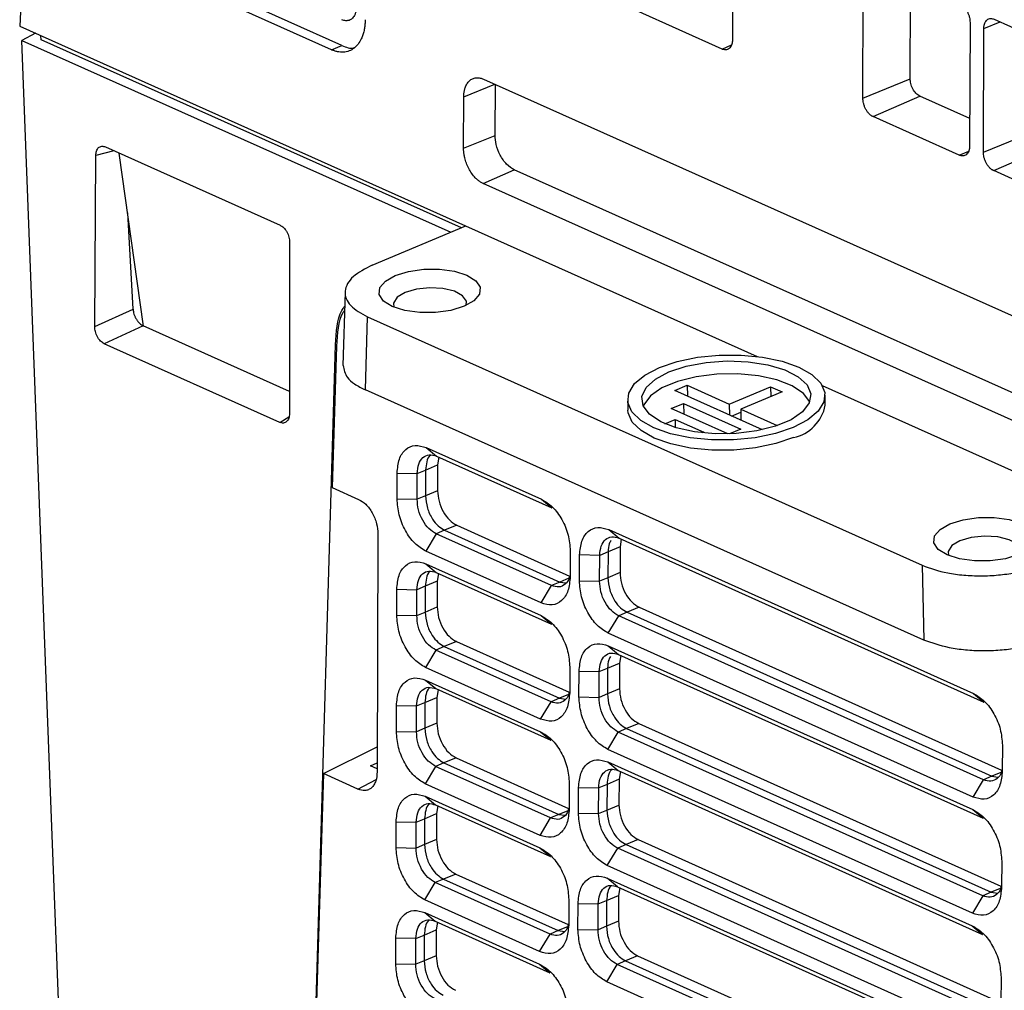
# Model space of a CAD drawing. Extents: x 51 to 741, y 25 to 594.
# Tile 45 of 77: x 540 to 575, y 69 to 103. Entities that reach past the tile are written whole.
import ezdxf

# ---------------------------------------------------------------- set-up
doc = ezdxf.new("R2010")
doc.units = 0
doc.layers.get('0').update_dxf_attribs({"linetype": 'CONTINUOUS'})

msp = doc.modelspace()

# ---------------------------------------------------------------- linework, layer by layer
at = {"color": 7, "linetype": 'Continuous'}
for p, q in [((540.908, 124.993), (539.646, 102.713)), ((564.934, 106.61), (564.919, 102.231)), ((550.702, 101.877), (541.826, 105.849)), ((551.07, 102.031), (542.193, 106.003)), ((569.545, 100.16), (569.56, 104.54)), ((571.225, 100.842), (571.237, 104.282)), ((564.552, 101.902), (561.5, 103.268)), ((539.646, 102.713), (565.796, 91.009)), ((573.343, 102.847), (573.329, 98.467)), ((574.2, 102.956), (577.252, 101.59)), ((540.203, 102.463), (539.723, 102.209)), ((540.403, 102.234), (540.4, 102.375)), ((573.818, 98.248), (573.833, 102.628)), ((539.723, 102.209), (554.928, 95.405)), ((555.308, 95.564), (540.403, 102.234)), ((550.702, 101.877), (551.07, 102.031)), ((556.092, 100.835), (578.472, 90.819)), ((556.507, 98.839), (556.513, 100.647)), ((569.545, 100.16), (571.225, 100.842)), ((555.387, 98.385), (555.393, 100.21)), ((569.909, 99.505), (571.563, 100.234)), ((573.332, 99.442), (571.563, 100.234)), ((572.961, 98.139), (569.909, 99.505)), ((555.387, 98.385), (556.507, 98.839)), ((573.818, 98.248), (575.498, 98.929)), ((542.306, 92.065), (542.343, 98.131)), ((542.684, 98.432), (548.878, 95.66)), ((544.041, 92.083), (543.176, 98.212)), ((574.182, 97.592), (575.835, 98.321)), ((556.079, 97.137), (557.182, 97.624)), ((579.159, 87.788), (557.182, 97.624)), ((577.234, 96.227), (574.182, 97.592)), ((578.46, 87.121), (556.079, 97.137)), ((543.666, 92.683), (543.475, 96.096)), ((552.148, 94.239), (555.468, 95.631)), ((549.215, 95.055), (549.211, 88.974)), ((551.184, 93.286), (551.107, 90.685)), ((542.306, 92.065), (543.666, 92.683)), ((551.902, 89.819), (551.979, 92.406)), ((551.979, 92.406), (571.649, 83.603)), ((544.029, 92.089), (542.642, 91.458)), ((549.212, 89.769), (544.029, 92.089)), ((548.873, 88.669), (542.642, 91.458)), ((549.837, 57.469), (550.845, 91.42)), ((550.878, 91.373), (550.724, 86.355)), ((571.708, 80.955), (551.902, 89.819)), ((562.873, 89.797), (563.313, 89.982)), ((565.983, 88.405), (562.873, 89.797)), ((563.313, 89.982), (564.805, 89.314)), ((563.313, 89.982), (563.323, 89.596)), ((564.805, 89.314), (566.274, 89.93)), ((566.681, 89.748), (565.212, 89.132)), ((566.274, 89.93), (566.681, 89.748)), ((566.274, 89.93), (566.283, 89.581)), ((568.104, 89.976), (594.881, 77.993)), ((561.205, 89.464), (561.214, 89.103)), ((568.212, 89.278), (568.203, 89.639)), ((562.743, 89.155), (563.183, 89.34)), ((564.751, 88.257), (562.743, 89.155)), ((563.183, 89.34), (565.218, 88.429)), ((563.183, 89.34), (563.193, 88.954)), ((564.805, 89.314), (564.815, 88.928)), ((564.89, 88.894), (565.215, 89.031)), ((565.212, 89.132), (566.507, 88.553)), ((565.212, 89.132), (565.222, 88.746)), ((562.517, 88.62), (562.884, 88.774)), ((562.884, 88.774), (563.901, 88.318)), ((562.884, 88.774), (562.891, 88.482)), ((565.218, 88.429), (564.81, 88.258)), ((563.901, 88.318), (563.84, 88.293)), ((554.062, 87.778), (558.149, 85.942)), ((554.062, 87.778), (554.429, 87.471)), ((554.429, 87.471), (558.516, 85.635)), ((554.51, 87.435), (554.466, 87.162)), ((553.742, 86.858), (554.04, 86.98)), ((554.04, 86.98), (554.037, 86.065)), ((554.04, 86.98), (554.466, 87.162)), ((554.466, 87.162), (554.463, 86.247)), ((553.027, 85.957), (553.03, 86.873)), ((553.03, 86.873), (553.742, 86.858)), ((553.739, 85.942), (553.742, 86.858)), ((550.724, 86.355), (551.665, 85.94)), ((554.463, 86.247), (554.037, 86.065)), ((553.027, 85.957), (553.739, 85.942)), ((554.037, 86.065), (553.739, 85.942)), ((558.149, 85.942), (558.516, 85.635)), ((554.714, 84.845), (554.418, 84.718)), ((555.144, 85.021), (554.714, 84.845)), ((554.714, 84.845), (558.799, 83.01)), ((555.144, 85.021), (559.145, 83.223)), ((560.532, 84.871), (573.47, 79.058)), ((560.532, 84.871), (560.899, 84.564)), ((552.347, 84.719), (552.322, 76.277)), ((554.418, 84.718), (554.048, 84.102)), ((558.503, 82.883), (554.418, 84.718)), ((560.899, 84.564), (573.837, 78.751)), ((560.979, 84.528), (560.936, 84.257)), ((560.936, 84.257), (560.509, 84.075)), ((560.936, 84.257), (560.932, 83.342)), ((558.133, 82.267), (554.048, 84.102)), ((559.17, 84.116), (559.166, 83.201)), ((559.495, 83.053), (559.499, 83.968)), ((560.212, 83.953), (559.499, 83.968)), ((560.208, 83.038), (560.212, 83.953)), ((560.509, 84.075), (560.212, 83.953)), ((560.509, 84.075), (560.505, 83.16)), ((554.05, 83.657), (558.131, 81.824)), ((554.05, 83.657), (554.417, 83.35)), ((571.649, 83.603), (571.708, 80.955)), ((554.417, 83.35), (558.498, 81.517)), ((554.497, 83.314), (554.454, 83.042)), ((560.505, 83.16), (560.208, 83.038)), ((560.932, 83.342), (560.505, 83.16)), ((553.015, 81.836), (553.017, 82.752)), ((553.017, 82.752), (553.73, 82.737)), ((554.027, 82.86), (553.73, 82.737)), ((554.027, 82.86), (554.025, 81.944)), ((554.454, 83.042), (554.027, 82.86)), ((554.454, 83.042), (554.451, 82.126)), ((558.133, 82.267), (558.503, 82.883)), ((558.799, 83.01), (558.503, 82.883)), ((558.799, 83.01), (559.016, 82.98)), ((559.495, 83.053), (560.208, 83.038)), ((553.727, 81.821), (553.73, 82.737)), ((554.025, 81.944), (554.451, 82.126)), ((561.612, 82.115), (561.182, 81.939)), ((561.612, 82.115), (574.465, 76.34)), ((553.015, 81.836), (553.727, 81.821)), ((553.727, 81.821), (554.025, 81.944)), ((558.131, 81.824), (558.498, 81.517)), ((560.516, 81.196), (560.887, 81.812)), ((561.182, 81.939), (560.887, 81.812)), ((573.823, 76), (560.887, 81.812)), ((561.182, 81.939), (574.119, 76.127)), ((573.453, 75.384), (560.516, 81.196)), ((554.702, 80.725), (554.406, 80.598)), ((555.131, 80.9), (554.702, 80.725)), ((554.702, 80.725), (558.781, 78.892)), ((555.131, 80.9), (559.127, 79.105)), ((560.514, 80.753), (573.446, 74.942)), ((560.514, 80.753), (560.881, 80.446)), ((554.406, 80.598), (554.035, 79.982)), ((558.486, 78.765), (554.406, 80.598)), ((560.881, 80.446), (573.813, 74.635)), ((560.962, 80.41), (560.918, 80.139)), ((558.115, 78.149), (554.035, 79.982)), ((559.152, 79.998), (559.148, 79.083)), ((560.194, 79.835), (560.491, 79.957)), ((560.491, 79.957), (560.487, 79.042)), ((560.491, 79.957), (560.918, 80.139)), ((560.918, 80.139), (560.914, 79.224)), ((559.477, 78.935), (559.481, 79.85)), ((559.481, 79.85), (560.194, 79.835)), ((560.19, 78.919), (560.194, 79.835)), ((554.038, 79.536), (558.113, 77.705)), ((554.038, 79.536), (554.405, 79.23)), ((554.015, 78.739), (554.441, 78.921)), ((554.405, 79.23), (558.48, 77.399)), ((554.441, 78.921), (554.439, 78.005)), ((554.485, 79.193), (554.441, 78.921)), ((559.477, 78.935), (560.19, 78.919)), ((560.487, 79.042), (560.19, 78.919)), ((560.914, 79.224), (560.487, 79.042)), ((573.47, 79.058), (573.837, 78.751)), ((553.002, 77.716), (553.005, 78.631)), ((553.005, 78.631), (553.717, 78.617)), ((553.715, 77.701), (553.717, 78.617)), ((553.717, 78.617), (554.015, 78.739)), ((554.015, 78.739), (554.012, 77.824)), ((558.115, 78.149), (558.486, 78.765)), ((558.781, 78.892), (558.486, 78.765)), ((558.781, 78.892), (558.998, 78.862)), ((554.439, 78.005), (554.012, 77.824)), ((561.594, 77.997), (561.164, 77.821)), ((561.594, 77.997), (574.441, 72.225)), ((553.002, 77.716), (553.715, 77.701)), ((554.012, 77.824), (553.715, 77.701)), ((558.113, 77.705), (558.48, 77.399)), ((560.498, 77.078), (560.869, 77.694)), ((561.164, 77.821), (560.869, 77.694)), ((573.8, 71.884), (560.869, 77.694)), ((561.164, 77.821), (574.095, 72.011)), ((550.413, 76.227), (552.324, 77.164)), ((574.491, 77.23), (574.486, 76.316)), ((573.429, 71.268), (560.498, 77.078)), ((552.09, 76.49), (552.323, 76.606)), ((552.322, 76.384), (552.09, 76.49)), ((554.394, 76.477), (554.023, 75.861)), ((554.689, 76.604), (554.394, 76.477)), ((558.468, 74.647), (554.394, 76.477)), ((555.119, 76.78), (554.689, 76.604)), ((554.689, 76.604), (558.763, 74.774)), ((555.119, 76.78), (559.109, 74.987)), ((560.496, 76.635), (573.423, 70.827)), ((560.496, 76.635), (560.863, 76.328)), ((550.413, 76.227), (550.003, 62.862)), ((551.635, 75.668), (550.413, 76.227)), ((560.863, 76.328), (573.79, 70.52)), ((560.944, 76.292), (560.9, 76.021)), ((574.119, 76.127), (573.823, 76)), ((574.119, 76.127), (574.335, 76.096)), ((558.097, 74.031), (554.023, 75.861)), ((559.134, 75.88), (559.13, 74.965)), ((560.473, 75.839), (560.176, 75.716)), ((560.473, 75.839), (560.469, 74.924)), ((560.9, 76.021), (560.473, 75.839)), ((560.9, 76.021), (560.896, 75.106)), ((573.453, 75.384), (573.823, 76)), ((551.639, 75.666), (551.635, 75.668)), ((554.025, 75.416), (558.095, 73.587)), ((554.025, 75.416), (554.392, 75.109)), ((559.46, 74.817), (559.464, 75.732)), ((559.464, 75.732), (560.176, 75.716)), ((560.172, 74.801), (560.176, 75.716)), ((554.392, 75.109), (558.462, 73.28)), ((554.473, 75.073), (554.429, 74.8)), ((560.469, 74.924), (560.896, 75.106)), ((554.003, 74.619), (554.429, 74.8)), ((554.429, 74.8), (554.426, 73.885)), ((558.763, 74.774), (558.468, 74.647)), ((558.763, 74.774), (558.98, 74.743)), ((559.46, 74.817), (560.172, 74.801)), ((560.172, 74.801), (560.469, 74.924)), ((573.446, 74.942), (573.813, 74.635)), ((552.99, 73.595), (552.993, 74.511)), ((552.993, 74.511), (553.705, 74.496)), ((553.702, 73.58), (553.705, 74.496)), ((553.705, 74.496), (554.003, 74.619)), ((554.003, 74.619), (554, 73.703)), ((558.097, 74.031), (558.468, 74.647)), ((554, 73.703), (553.702, 73.58)), ((554.426, 73.885), (554, 73.703)), ((561.146, 73.703), (560.851, 73.576)), ((561.576, 73.879), (561.146, 73.703)), ((561.146, 73.703), (574.072, 67.896)), ((561.576, 73.879), (574.418, 68.109)), ((552.99, 73.595), (553.702, 73.58)), ((558.095, 73.587), (558.462, 73.28)), ((560.48, 72.96), (560.851, 73.576)), ((573.776, 67.768), (560.851, 73.576)), ((574.467, 73.115), (574.462, 72.2)), ((555.107, 72.659), (554.677, 72.483)), ((555.107, 72.659), (559.091, 70.869)), ((573.406, 67.152), (560.48, 72.96)), ((554.011, 71.74), (554.381, 72.356)), ((554.677, 72.483), (554.381, 72.356)), ((558.45, 70.529), (554.381, 72.356)), ((554.677, 72.483), (558.745, 70.656)), ((560.478, 72.517), (573.399, 66.711)), ((560.845, 72.21), (560.478, 72.517)), ((560.845, 72.21), (573.766, 66.404)), ((560.926, 72.173), (560.882, 71.903)), ((574.095, 72.011), (573.8, 71.884)), ((574.095, 72.011), (574.312, 71.981)), ((558.079, 69.912), (554.011, 71.74)), ((559.116, 71.762), (559.112, 70.847)), ((559.442, 70.699), (559.446, 71.614)), ((559.446, 71.614), (560.158, 71.598)), ((560.154, 70.683), (560.158, 71.598)), ((560.158, 71.598), (560.455, 71.721)), ((560.455, 71.721), (560.452, 70.806)), ((560.455, 71.721), (560.882, 71.903)), ((560.882, 71.903), (560.878, 70.988)), ((573.8, 71.884), (573.429, 71.268)), ((554.013, 71.295), (558.077, 69.469)), ((554.013, 71.295), (554.38, 70.988)), ((554.38, 70.988), (558.444, 69.162)), ((554.461, 70.952), (554.417, 70.68)), ((560.878, 70.988), (560.452, 70.806)), ((553.99, 70.498), (554.417, 70.68)), ((554.417, 70.68), (554.414, 69.764)), ((558.079, 69.912), (558.45, 70.529)), ((558.745, 70.656), (558.45, 70.529)), ((558.745, 70.656), (558.962, 70.625)), ((559.442, 70.699), (560.154, 70.683)), ((560.452, 70.806), (560.154, 70.683)), ((573.423, 70.827), (573.79, 70.52)), ((552.978, 69.474), (552.981, 70.39)), ((553.693, 70.375), (552.981, 70.39)), ((553.69, 69.46), (553.693, 70.375)), ((553.693, 70.375), (553.99, 70.498)), ((553.99, 70.498), (553.988, 69.582)), ((553.988, 69.582), (553.69, 69.46)), ((554.414, 69.764), (553.988, 69.582)), ((561.128, 69.585), (560.833, 69.458)), ((561.558, 69.76), (561.128, 69.585)), ((561.128, 69.585), (574.048, 63.78)), ((561.558, 69.76), (574.394, 63.993)), ((552.978, 69.474), (553.69, 69.46)), ((558.077, 69.469), (558.444, 69.162)), ((560.462, 68.842), (560.833, 69.458)), ((573.753, 63.653), (560.833, 69.458)), ((573.382, 63.037), (560.462, 68.842)), ((574.444, 68.999), (574.439, 68.084))]:
    msp.add_line(p, q, dxfattribs=at)
at = {"color": 8, "linetype": 'Continuous'}
for p, q in [((573.833, 102.628), (574.41, 102.862)), ((564.552, 101.902), (564.889, 102.051)), ((555.393, 100.21), (556.492, 100.656)), ((542.989, 98.295), (542.343, 98.131)), ((572.961, 98.139), (573.298, 98.287)), ((548.873, 88.669), (549.195, 88.867)), ((559.121, 83.141), (558.799, 83.01)), ((559.103, 79.023), (558.781, 78.892)), ((574.441, 76.258), (574.119, 76.127)), ((551.635, 75.668), (552.281, 76.012)), ((559.085, 74.905), (558.763, 74.774)), ((574.417, 72.143), (574.095, 72.011)), ((559.067, 70.787), (558.745, 70.656))]:
    msp.add_line(p, q, dxfattribs=at)
at = {"color": 7, "linetype": 'Continuous', "flags": 128}
for points in [[(541.296, 61.139), (540.719, 76.176), (539.723, 102.209)], [(555.402, 92.783), (554.934, 92.639), (554.392, 92.562), (553.829, 92.56), (553.301, 92.633), (552.859, 92.775), (552.547, 92.971), (552.394, 93.202), (552.417, 93.446), (552.612, 93.678), (552.961, 93.876), (553.429, 94.02), (553.971, 94.097), (554.533, 94.099), (555.062, 94.025), (555.504, 93.884), (555.816, 93.688), (555.969, 93.457), (555.946, 93.213), (555.751, 92.981), (555.402, 92.783)], [(553.311, 93.273), (553.026, 93.102), (552.898, 92.9), (552.914, 92.752)], [(555.476, 92.816), (555.486, 92.96), (555.352, 93.156), (555.062, 93.314), (554.654, 93.413), (554.184, 93.44), (553.715, 93.391), (553.311, 93.273)], [(562.33, 90.613), (562.962, 90.827), (563.681, 90.976), (564.451, 91.054), (565.234, 91.056), (565.99, 90.983), (566.682, 90.838), (567.275, 90.629), (567.738, 90.365), (568.05, 90.061), (568.194, 89.731), (568.162, 89.393), (567.958, 89.062), (567.59, 88.755), (567.077, 88.489), (566.446, 88.276), (565.727, 88.126), (564.957, 88.049), (564.174, 88.046), (563.417, 88.119), (562.725, 88.264), (562.133, 88.473), (561.669, 88.737), (561.357, 89.041), (561.214, 89.371), (561.245, 89.71), (561.45, 90.041), (561.817, 90.347), (562.33, 90.613)], [(562.669, 90.462), (563.281, 90.663), (563.982, 90.794), (564.729, 90.847), (565.474, 90.819), (566.171, 90.711), (566.775, 90.53), (567.249, 90.288), (567.564, 89.999), (567.698, 89.683), (567.645, 89.357), (567.407, 89.045), (566.998, 88.764), (566.446, 88.532), (565.784, 88.364), (565.054, 88.271), (564.303, 88.259), (563.576, 88.328), (562.92, 88.473), (562.377, 88.686), (561.979, 88.954), (561.753, 89.259), (561.712, 89.582), (561.859, 89.904), (562.185, 90.203), (562.669, 90.462)], [(567.663, 89.4), (567.439, 89.697), (567.042, 89.965), (566.498, 90.178), (565.843, 90.324), (565.116, 90.392), (564.364, 90.38), (563.634, 90.287), (562.973, 90.119), (562.42, 89.888), (562.012, 89.607), (561.774, 89.294), (561.756, 89.252)], [(567.086, 88.128), (566.455, 87.915), (565.736, 87.766), (564.966, 87.688), (564.183, 87.685), (563.426, 87.758), (562.734, 87.903), (562.142, 88.113), (561.678, 88.376), (561.366, 88.68), (561.223, 89.01), (561.214, 89.103)], [(575.072, 83.98), (574.604, 83.836), (574.062, 83.759), (573.499, 83.757), (572.971, 83.83), (572.529, 83.972), (572.217, 84.168), (572.064, 84.399), (572.087, 84.643), (572.282, 84.875), (572.631, 85.073), (573.099, 85.217), (573.641, 85.294), (574.203, 85.296), (574.732, 85.222), (575.173, 85.081), (575.486, 84.885), (575.638, 84.654), (575.616, 84.41), (575.421, 84.178), (575.072, 83.98)], [(575.146, 84.013), (575.156, 84.157), (575.022, 84.353), (574.732, 84.511), (574.324, 84.61), (573.854, 84.637), (573.385, 84.588), (572.981, 84.47)], [(572.981, 84.47), (572.696, 84.299), (572.568, 84.097), (572.584, 83.949)]]:
    msp.add_lwpolyline(points, dxfattribs=at)
at = {"color": 7, "linetype": 'Continuous'}
msp.add_arc((566.78, 89.554), 1.458, 282.1366, 349.105, dxfattribs=at)
for points, knots in [([(551.585, 103.4), (551.584, 103.38), (551.583, 103.341), (551.578, 103.285), (551.568, 103.232), (551.555, 103.182), (551.534, 103.122), (551.501, 103.057), (551.445, 102.987), (551.371, 102.932), (551.287, 102.907), (551.209, 102.905), (551.142, 102.916), (551.097, 102.934), (551.074, 102.943)], [0, 0, 0, 0, 0.05505, 0.109537, 0.163867, 0.21845, 0.273691, 0.372373, 0.471516, 0.607458, 0.743786, 0.829355, 0.914237, 1, 1, 1, 1]), ([(572.979, 103.503), (572.989, 103.498), (573.009, 103.488), (573.039, 103.47), (573.068, 103.449), (573.097, 103.424), (573.14, 103.383), (573.193, 103.318), (573.249, 103.225), (573.294, 103.125), (573.323, 103.028), (573.341, 102.933), (573.342, 102.876), (573.343, 102.847)], [0, 0, 0, 0, 0.052556, 0.104628, 0.15657, 0.208742, 0.261497, 0.394803, 0.528764, 0.654052, 0.780032, 0.889842, 1, 1, 1, 1]), ([(551.895, 102.942), (551.895, 102.915), (551.894, 102.86), (551.889, 102.78), (551.881, 102.703), (551.87, 102.627), (551.85, 102.524), (551.816, 102.399), (551.75, 102.235), (551.65, 102.071), (551.505, 101.924), (551.328, 101.824), (551.16, 101.789), (551.02, 101.79), (550.916, 101.805), (550.81, 101.832), (550.738, 101.862), (550.702, 101.877)], [0, 0, 0, 0, 0.032826, 0.065539, 0.098225, 0.130972, 0.163865, 0.235143, 0.306647, 0.417732, 0.52901, 0.64952, 0.770205, 0.827909, 0.885126, 0.942331, 1, 1, 1, 1]), ([(573.833, 102.628), (573.833, 102.641), (573.833, 102.668), (573.837, 102.706), (573.844, 102.743), (573.852, 102.778), (573.869, 102.828), (573.899, 102.887), (573.95, 102.94), (574.009, 102.974), (574.072, 102.985), (574.137, 102.98), (574.179, 102.964), (574.2, 102.956)], [0, 0, 0, 0, 0.052587, 0.104689, 0.15666, 0.208857, 0.261635, 0.394978, 0.528948, 0.654216, 0.78015, 0.889905, 1, 1, 1, 1]), ([(551.07, 102.031), (551.218, 101.968), (551.38, 101.901), (551.511, 101.953), (551.522, 101.958)], [0, 0, 0, 0, 0.919442, 1, 1, 1, 1]), ([(564.919, 102.231), (564.919, 102.217), (564.918, 102.19), (564.914, 102.152), (564.908, 102.115), (564.899, 102.081), (564.883, 102.031), (564.852, 101.972), (564.802, 101.918), (564.742, 101.885), (564.679, 101.873), (564.615, 101.878), (564.573, 101.894), (564.552, 101.902)], [0, 0, 0, 0, 0.052584, 0.104683, 0.156651, 0.208847, 0.261624, 0.394967, 0.528938, 0.654208, 0.780146, 0.889903, 1, 1, 1, 1]), ([(555.393, 100.21), (555.393, 100.231), (555.394, 100.274), (555.399, 100.336), (555.407, 100.395), (555.419, 100.452), (555.434, 100.506), (555.464, 100.594), (555.52, 100.703), (555.616, 100.804), (555.729, 100.868), (555.837, 100.888), (555.933, 100.884), (556.012, 100.867), (556.065, 100.846), (556.092, 100.835)], [0, 0, 0, 0, 0.0439046, 0.0874141, 0.130733, 0.1740687, 0.2176281, 0.2616151, 0.395093, 0.5288824, 0.6542844, 0.7800395, 0.85344, 0.9264306, 1, 1, 1, 1]), ([(571.563, 100.234), (571.518, 100.253), (571.471, 100.287), (571.384, 100.377), (571.344, 100.434), (571.282, 100.555), (571.259, 100.618), (571.231, 100.738), (571.225, 100.793), (571.225, 100.842)], [0, 0, 0, 0, 0.25, 0.25, 0.5, 0.5, 0.75, 0.75, 1, 1, 1, 1]), ([(569.909, 99.505), (569.899, 99.509), (569.879, 99.519), (569.85, 99.537), (569.82, 99.559), (569.791, 99.583), (569.749, 99.624), (569.695, 99.689), (569.639, 99.782), (569.595, 99.882), (569.566, 99.979), (569.548, 100.074), (569.546, 100.131), (569.545, 100.16)], [0, 0, 0, 0, 0.0525555, 0.1046266, 0.156569, 0.2087407, 0.2614953, 0.3947995, 0.5287602, 0.6540492, 0.7800304, 0.8898413, 1, 1, 1, 1]), ([(557.182, 97.624), (557.093, 97.663), (556.999, 97.73), (556.825, 97.911), (556.745, 98.024), (556.62, 98.265), (556.574, 98.393), (556.518, 98.632), (556.507, 98.743), (556.507, 98.839)], [0, 0, 0, 0, 0.25, 0.25, 0.5, 0.5, 0.75, 0.75, 1, 1, 1, 1]), ([(542.343, 98.131), (542.348, 98.186), (542.356, 98.271), (542.398, 98.357), (542.442, 98.41), (542.496, 98.444), (542.575, 98.465), (542.641, 98.445), (542.684, 98.432)], [0, 0, 0, 0, 0.239434, 0.369343, 0.499606, 0.629589, 0.760023, 1, 1, 1, 1]), ([(573.329, 98.467), (573.328, 98.454), (573.328, 98.427), (573.324, 98.389), (573.318, 98.352), (573.309, 98.317), (573.292, 98.267), (573.262, 98.208), (573.211, 98.155), (573.152, 98.121), (573.089, 98.11), (573.024, 98.115), (572.982, 98.131), (572.961, 98.139)], [0, 0, 0, 0, 0.052584, 0.104683, 0.156651, 0.208847, 0.261624, 0.394967, 0.528938, 0.654208, 0.780146, 0.889903, 1, 1, 1, 1]), ([(556.079, 97.137), (556.063, 97.145), (556.032, 97.16), (555.984, 97.188), (555.938, 97.22), (555.892, 97.255), (555.846, 97.295), (555.772, 97.369), (555.672, 97.488), (555.565, 97.666), (555.481, 97.855), (555.431, 98.023), (555.403, 98.163), (555.389, 98.276), (555.387, 98.349), (555.387, 98.385)], [0, 0, 0, 0, 0.043878, 0.087362, 0.130656, 0.173968, 0.217506, 0.261474, 0.394911, 0.528691, 0.654114, 0.779917, 0.853355, 0.926387, 1, 1, 1, 1]), ([(574.182, 97.592), (574.172, 97.597), (574.152, 97.607), (574.122, 97.625), (574.093, 97.646), (574.064, 97.671), (574.022, 97.712), (573.968, 97.777), (573.912, 97.87), (573.867, 97.97), (573.838, 98.067), (573.821, 98.162), (573.819, 98.219), (573.818, 98.248)], [0, 0, 0, 0, 0.052555, 0.104627, 0.156569, 0.208741, 0.261495, 0.3948, 0.52876, 0.654049, 0.78003, 0.889841, 1, 1, 1, 1]), ([(548.878, 95.66), (548.92, 95.635), (548.986, 95.596), (549.065, 95.504), (549.118, 95.422), (549.162, 95.33), (549.204, 95.206), (549.211, 95.115), (549.215, 95.055)], [0, 0, 0, 0, 0.239977, 0.370067, 0.500394, 0.630314, 0.760566, 1, 1, 1, 1]), ([(552.148, 94.239), (551.898, 94.111), (551.514, 93.914), (551.254, 93.585), (551.164, 93.32), (551.205, 93.055), (551.404, 92.728), (551.753, 92.533), (551.979, 92.406)], [0, 0, 0, 0, 0.239514, 0.368398, 0.5, 0.631602, 0.760486, 1, 1, 1, 1]), ([(543.666, 92.683), (543.673, 92.625), (543.685, 92.536), (543.733, 92.414), (543.781, 92.324), (543.838, 92.243), (543.919, 92.152), (543.986, 92.114), (544.029, 92.089)], [0, 0, 0, 0, 0.239418, 0.369334, 0.499605, 0.629597, 0.760039, 1, 1, 1, 1]), ([(550.845, 91.42), (550.869, 91.874), (550.899, 92.411), (551.133, 92.735), (551.169, 92.784)], [0, 0, 0, 0, 0.846804, 1, 1, 1, 1]), ([(551.165, 92.64), (551.144, 92.612), (550.93, 92.315), (550.903, 91.82), (550.878, 91.373)], [0, 0, 0, 0, 0.094585, 1, 1, 1, 1]), ([(542.642, 91.458), (542.599, 91.483), (542.533, 91.522), (542.455, 91.614), (542.402, 91.697), (542.358, 91.789), (542.317, 91.914), (542.31, 92.005), (542.306, 92.065)], [0, 0, 0, 0, 0.239481, 0.369282, 0.499402, 0.629278, 0.759698, 1, 1, 1, 1]), ([(551.12, 90.685), (551.144, 90.541), (551.182, 90.311), (551.507, 90.021), (551.768, 89.887), (551.902, 89.819)], [0, 0, 0, 0, 0.451641, 0.718396, 1, 1, 1, 1]), ([(549.211, 88.974), (549.207, 88.919), (549.2, 88.833), (549.158, 88.746), (549.114, 88.693), (549.06, 88.658), (548.981, 88.636), (548.916, 88.656), (548.873, 88.669)], [0, 0, 0, 0, 0.240302, 0.37038, 0.500597, 0.630376, 0.760519, 1, 1, 1, 1]), ([(553.03, 86.873), (553.046, 87.045), (553.08, 87.391), (553.318, 87.738), (553.661, 87.896), (553.928, 87.817), (554.062, 87.778)], [0, 0, 0, 0, 0.250372, 0.499865, 0.749434, 1, 1, 1, 1]), ([(553.742, 86.858), (553.754, 86.974), (553.777, 87.206), (553.934, 87.44), (554.16, 87.55), (554.339, 87.497), (554.429, 87.471)], [0, 0, 0, 0, 0.249203, 0.497829, 0.748688, 1, 1, 1, 1]), ([(554.222, 87.508), (554.212, 87.503), (554.141, 87.463), (554.067, 87.276), (554.049, 87.08), (554.04, 86.98)], [0, 0, 0, 0, 0.075129, 0.532738, 1, 1, 1, 1]), ([(554.463, 86.247), (554.473, 86.122), (554.493, 85.872), (554.649, 85.497), (554.875, 85.183), (555.054, 85.075), (555.144, 85.021)], [0, 0, 0, 0, 0.249704, 0.499536, 0.749361, 1, 1, 1, 1]), ([(551.665, 85.94), (551.751, 85.89), (551.884, 85.812), (552.043, 85.627), (552.152, 85.461), (552.24, 85.275), (552.324, 85.023), (552.338, 84.839), (552.347, 84.719)], [0, 0, 0, 0, 0.239558, 0.369812, 0.500198, 0.63038, 0.760713, 1, 1, 1, 1]), ([(554.048, 84.102), (553.913, 84.184), (553.643, 84.347), (553.305, 84.824), (553.071, 85.39), (553.042, 85.768), (553.027, 85.957)], [0, 0, 0, 0, 0.249668, 0.499463, 0.749395, 1, 1, 1, 1]), ([(554.418, 84.718), (554.329, 84.772), (554.15, 84.878), (553.923, 85.19), (553.766, 85.564), (553.748, 85.816), (553.739, 85.942)], [0, 0, 0, 0, 0.249188, 0.497841, 0.74871, 1, 1, 1, 1]), ([(554.037, 86.065), (554.05, 85.92), (554.076, 85.637), (554.26, 85.255), (554.481, 84.98), (554.636, 84.891), (554.714, 84.845)], [0, 0, 0, 0, 0.288105, 0.566055, 0.780902, 1, 1, 1, 1]), ([(558.149, 85.942), (558.283, 85.862), (558.55, 85.702), (558.888, 85.236), (559.125, 84.677), (559.155, 84.303), (559.17, 84.116)], [0, 0, 0, 0, 0.25004, 0.50004, 0.750078, 1, 1, 1, 1]), ([(559.499, 83.968), (559.516, 84.141), (559.55, 84.485), (559.789, 84.832), (560.131, 84.989), (560.398, 84.91), (560.532, 84.871)], [0, 0, 0, 0, 0.2503614, 0.4998648, 0.7494364, 1, 1, 1, 1]), ([(560.212, 83.953), (560.223, 84.069), (560.247, 84.3), (560.404, 84.533), (560.63, 84.644), (560.809, 84.591), (560.899, 84.564)], [0, 0, 0, 0, 0.249204, 0.497834, 0.74869, 1, 1, 1, 1]), ([(560.611, 84.485), (560.589, 84.448), (560.523, 84.34), (560.515, 84.18), (560.509, 84.075)], [0, 0, 0, 0, 0.347403, 1, 1, 1, 1]), ([(553.017, 82.752), (553.034, 82.925), (553.067, 83.27), (553.306, 83.617), (553.648, 83.775), (553.916, 83.696), (554.05, 83.657)], [0, 0, 0, 0, 0.250372, 0.499865, 0.749433, 1, 1, 1, 1]), ([(571.649, 83.603), (571.934, 83.501), (572.373, 83.344), (573.121, 83.247), (573.731, 83.22), (574.346, 83.251), (575.112, 83.352), (575.58, 83.512), (575.885, 83.616)], [0, 0, 0, 0, 0.239514, 0.368398, 0.5, 0.631602, 0.760486, 1, 1, 1, 1]), ([(553.73, 82.737), (553.741, 82.853), (553.764, 83.086), (553.922, 83.319), (554.147, 83.43), (554.327, 83.377), (554.417, 83.35)], [0, 0, 0, 0, 0.249203, 0.497829, 0.748688, 1, 1, 1, 1]), ([(554.21, 83.388), (554.2, 83.382), (554.129, 83.342), (554.055, 83.156), (554.037, 82.959), (554.027, 82.86)], [0, 0, 0, 0, 0.075127, 0.532737, 1, 1, 1, 1]), ([(559.166, 83.201), (559.149, 83.026), (559.117, 82.677), (558.881, 82.319), (558.539, 82.15), (558.268, 82.228), (558.133, 82.267)], [0, 0, 0, 0, 0.250451, 0.500003, 0.749827, 1, 1, 1, 1]), ([(559.145, 83.223), (559.142, 83.203), (559.122, 83.07), (558.991, 82.915), (558.772, 82.803), (558.593, 82.856), (558.503, 82.883)], [0, 0, 0, 0, 0.058017, 0.372279, 0.686851, 1, 1, 1, 1]), ([(560.505, 83.16), (560.518, 83.016), (560.544, 82.732), (560.727, 82.349), (560.949, 82.074), (561.104, 81.985), (561.182, 81.939)], [0, 0, 0, 0, 0.288112, 0.566069, 0.780907, 1, 1, 1, 1]), ([(560.932, 83.342), (560.941, 83.217), (560.961, 82.967), (561.117, 82.592), (561.343, 82.277), (561.522, 82.169), (561.612, 82.115)], [0, 0, 0, 0, 0.249705, 0.49954, 0.749366, 1, 1, 1, 1]), ([(560.516, 81.196), (560.381, 81.278), (560.11, 81.442), (559.772, 81.919), (559.539, 82.487), (559.51, 82.864), (559.495, 83.053)], [0, 0, 0, 0, 0.24994, 0.499912, 0.749977, 1, 1, 1, 1]), ([(560.887, 81.812), (560.797, 81.866), (560.618, 81.972), (560.391, 82.284), (560.234, 82.659), (560.216, 82.911), (560.208, 83.038)], [0, 0, 0, 0, 0.2491607, 0.4978118, 0.7486538, 1, 1, 1, 1]), ([(554.451, 82.126), (554.461, 82.001), (554.481, 81.751), (554.637, 81.376), (554.862, 81.062), (555.042, 80.954), (555.131, 80.9)], [0, 0, 0, 0, 0.249704, 0.499536, 0.749361, 1, 1, 1, 1]), ([(554.035, 79.982), (553.9, 80.063), (553.63, 80.227), (553.292, 80.703), (553.059, 81.27), (553.029, 81.647), (553.015, 81.836)], [0, 0, 0, 0, 0.249668, 0.499463, 0.749395, 1, 1, 1, 1]), ([(554.406, 80.598), (554.317, 80.651), (554.138, 80.758), (553.911, 81.069), (553.753, 81.444), (553.736, 81.695), (553.727, 81.821)], [0, 0, 0, 0, 0.249188, 0.497841, 0.74871, 1, 1, 1, 1]), ([(554.025, 81.944), (554.038, 81.8), (554.064, 81.516), (554.247, 81.134), (554.469, 80.86), (554.624, 80.77), (554.702, 80.725)], [0, 0, 0, 0, 0.2881047, 0.5660548, 0.7809021, 1, 1, 1, 1]), ([(558.131, 81.824), (558.265, 81.743), (558.532, 81.582), (558.871, 81.118), (559.105, 80.559), (559.136, 80.185), (559.152, 79.998)], [0, 0, 0, 0, 0.250587, 0.500025, 0.749956, 1, 1, 1, 1]), ([(559.481, 79.85), (559.498, 80.023), (559.532, 80.367), (559.771, 80.714), (560.113, 80.871), (560.38, 80.792), (560.514, 80.753)], [0, 0, 0, 0, 0.250371, 0.499865, 0.749435, 1, 1, 1, 1]), ([(575.945, 80.92), (575.64, 80.822), (575.172, 80.671), (574.406, 80.581), (573.79, 80.558), (573.18, 80.591), (572.432, 80.694), (571.993, 80.852), (571.708, 80.955)], [0, 0, 0, 0, 0.239443, 0.368317, 0.499926, 0.631547, 0.760455, 1, 1, 1, 1]), ([(560.194, 79.835), (560.205, 79.951), (560.229, 80.182), (560.387, 80.415), (560.612, 80.525), (560.791, 80.472), (560.881, 80.446)], [0, 0, 0, 0, 0.249202, 0.497834, 0.748689, 1, 1, 1, 1]), ([(560.593, 80.367), (560.571, 80.329), (560.505, 80.222), (560.497, 80.062), (560.491, 79.957)], [0, 0, 0, 0, 0.347404, 1, 1, 1, 1]), ([(553.005, 78.631), (553.022, 78.804), (553.055, 79.149), (553.294, 79.497), (553.636, 79.654), (553.904, 79.576), (554.038, 79.536)], [0, 0, 0, 0, 0.250372, 0.499865, 0.749434, 1, 1, 1, 1]), ([(553.717, 78.617), (553.729, 78.733), (553.752, 78.965), (553.91, 79.199), (554.135, 79.309), (554.315, 79.256), (554.405, 79.23)], [0, 0, 0, 0, 0.2492032, 0.4978287, 0.7486883, 1, 1, 1, 1]), ([(554.198, 79.267), (554.188, 79.262), (554.116, 79.221), (554.042, 79.035), (554.024, 78.839), (554.015, 78.739)], [0, 0, 0, 0, 0.075127, 0.532737, 1, 1, 1, 1]), ([(559.148, 79.083), (559.131, 78.908), (559.099, 78.559), (558.863, 78.201), (558.521, 78.032), (558.25, 78.11), (558.115, 78.149)], [0, 0, 0, 0, 0.250451, 0.500003, 0.749827, 1, 1, 1, 1]), ([(559.127, 79.105), (559.124, 79.085), (559.104, 78.952), (558.974, 78.797), (558.754, 78.684), (558.575, 78.738), (558.486, 78.765)], [0, 0, 0, 0, 0.058017, 0.372279, 0.686851, 1, 1, 1, 1]), ([(560.498, 77.078), (560.363, 77.161), (560.093, 77.326), (559.753, 77.801), (559.522, 78.369), (559.492, 78.746), (559.477, 78.935)], [0, 0, 0, 0, 0.250327, 0.499871, 0.749554, 1, 1, 1, 1]), ([(560.869, 77.694), (560.779, 77.747), (560.6, 77.854), (560.373, 78.166), (560.216, 78.541), (560.198, 78.793), (560.19, 78.919)], [0, 0, 0, 0, 0.249159, 0.497814, 0.748656, 1, 1, 1, 1]), ([(560.487, 79.042), (560.5, 78.898), (560.526, 78.614), (560.71, 78.231), (560.932, 77.956), (561.086, 77.866), (561.164, 77.821)], [0, 0, 0, 0, 0.288112, 0.566069, 0.780907, 1, 1, 1, 1]), ([(560.914, 79.224), (560.924, 79.099), (560.943, 78.849), (561.099, 78.473), (561.325, 78.159), (561.504, 78.051), (561.594, 77.997)], [0, 0, 0, 0, 0.2497051, 0.4995398, 0.7493658, 1, 1, 1, 1]), ([(573.47, 79.058), (573.604, 78.977), (573.871, 78.816), (574.211, 78.351), (574.445, 77.791), (574.476, 77.417), (574.491, 77.23)], [0, 0, 0, 0, 0.250597, 0.500024, 0.749935, 1, 1, 1, 1]), ([(554.439, 78.005), (554.449, 77.88), (554.469, 77.63), (554.625, 77.256), (554.85, 76.942), (555.029, 76.834), (555.119, 76.78)], [0, 0, 0, 0, 0.249704, 0.499536, 0.749361, 1, 1, 1, 1]), ([(554.023, 75.861), (553.888, 75.943), (553.618, 76.108), (553.279, 76.583), (553.048, 77.15), (553.017, 77.527), (553.002, 77.716)], [0, 0, 0, 0, 0.25021, 0.499894, 0.749641, 1, 1, 1, 1]), ([(554.394, 76.477), (554.304, 76.53), (554.126, 76.637), (553.899, 76.949), (553.741, 77.323), (553.724, 77.575), (553.715, 77.701)], [0, 0, 0, 0, 0.249188, 0.497841, 0.74871, 1, 1, 1, 1]), ([(554.012, 77.824), (554.026, 77.679), (554.052, 77.395), (554.235, 77.014), (554.457, 76.739), (554.611, 76.649), (554.689, 76.604)], [0, 0, 0, 0, 0.288105, 0.566055, 0.780902, 1, 1, 1, 1]), ([(558.113, 77.705), (558.247, 77.625), (558.514, 77.465), (558.852, 77), (559.089, 76.441), (559.119, 76.067), (559.134, 75.88)], [0, 0, 0, 0, 0.25004, 0.50004, 0.750078, 1, 1, 1, 1]), ([(559.464, 75.732), (559.48, 75.905), (559.514, 76.249), (559.753, 76.596), (560.095, 76.753), (560.362, 76.674), (560.496, 76.635)], [0, 0, 0, 0, 0.250371, 0.499866, 0.749432, 1, 1, 1, 1]), ([(552.322, 76.277), (552.312, 76.166), (552.298, 75.994), (552.212, 75.818), (552.124, 75.712), (552.016, 75.642), (551.857, 75.599), (551.725, 75.64), (551.639, 75.666)], [0, 0, 0, 0, 0.2399084, 0.3701238, 0.5004012, 0.6304426, 0.760643, 1, 1, 1, 1]), ([(560.176, 75.716), (560.187, 75.832), (560.211, 76.064), (560.369, 76.297), (560.594, 76.407), (560.773, 76.354), (560.863, 76.328)], [0, 0, 0, 0, 0.249203, 0.497834, 0.748689, 1, 1, 1, 1]), ([(560.656, 76.366), (560.646, 76.36), (560.575, 76.32), (560.501, 76.135), (560.483, 75.938), (560.473, 75.839)], [0, 0, 0, 0, 0.073634, 0.531989, 1, 1, 1, 1]), ([(574.486, 76.316), (574.469, 76.141), (574.436, 75.792), (574.2, 75.435), (573.858, 75.267), (573.588, 75.345), (573.453, 75.384)], [0, 0, 0, 0, 0.2504549, 0.5000035, 0.7498242, 1, 1, 1, 1]), ([(574.465, 76.34), (574.461, 76.319), (574.442, 76.187), (574.311, 76.032), (574.091, 75.919), (573.912, 75.973), (573.823, 76)], [0, 0, 0, 0, 0.059078, 0.372987, 0.687199, 1, 1, 1, 1]), ([(552.993, 74.511), (553.01, 74.684), (553.043, 75.029), (553.282, 75.376), (553.624, 75.534), (553.891, 75.455), (554.025, 75.416)], [0, 0, 0, 0, 0.250373, 0.499866, 0.749446, 1, 1, 1, 1]), ([(553.705, 74.496), (553.717, 74.612), (553.74, 74.844), (553.898, 75.078), (554.123, 75.188), (554.302, 75.135), (554.392, 75.109)], [0, 0, 0, 0, 0.249203, 0.49783, 0.748687, 1, 1, 1, 1]), ([(554.186, 75.147), (554.176, 75.141), (554.104, 75.101), (554.03, 74.915), (554.012, 74.718), (554.003, 74.619)], [0, 0, 0, 0, 0.075125, 0.532736, 1, 1, 1, 1]), ([(560.896, 75.106), (560.906, 74.981), (560.925, 74.731), (561.081, 74.355), (561.307, 74.041), (561.486, 73.933), (561.576, 73.879)], [0, 0, 0, 0, 0.249705, 0.49954, 0.749366, 1, 1, 1, 1]), ([(559.13, 74.965), (559.113, 74.79), (559.081, 74.441), (558.845, 74.083), (558.503, 73.914), (558.232, 73.992), (558.097, 74.031)], [0, 0, 0, 0, 0.250451, 0.500003, 0.749826, 1, 1, 1, 1]), ([(559.109, 74.987), (559.106, 74.966), (559.086, 74.834), (558.956, 74.679), (558.736, 74.566), (558.557, 74.62), (558.468, 74.647)], [0, 0, 0, 0, 0.058017, 0.372279, 0.686851, 1, 1, 1, 1]), ([(560.48, 72.96), (560.345, 73.042), (560.075, 73.208), (559.735, 73.683), (559.504, 74.251), (559.474, 74.628), (559.46, 74.817)], [0, 0, 0, 0, 0.2503267, 0.4998705, 0.7495537, 1, 1, 1, 1]), ([(560.851, 73.576), (560.761, 73.629), (560.582, 73.736), (560.355, 74.048), (560.198, 74.423), (560.18, 74.675), (560.172, 74.801)], [0, 0, 0, 0, 0.2491592, 0.4978136, 0.748656, 1, 1, 1, 1]), ([(560.469, 74.924), (560.483, 74.779), (560.508, 74.495), (560.692, 74.113), (560.914, 73.838), (561.068, 73.748), (561.146, 73.703)], [0, 0, 0, 0, 0.2881117, 0.5660694, 0.7809068, 1, 1, 1, 1]), ([(573.446, 74.942), (573.58, 74.861), (573.848, 74.7), (574.187, 74.236), (574.422, 73.675), (574.452, 73.302), (574.467, 73.115)], [0, 0, 0, 0, 0.250605, 0.500024, 0.749932, 1, 1, 1, 1]), ([(554, 73.703), (554.013, 73.558), (554.039, 73.275), (554.223, 72.893), (554.445, 72.619), (554.599, 72.529), (554.677, 72.483)], [0, 0, 0, 0, 0.288105, 0.566055, 0.780902, 1, 1, 1, 1]), ([(554.426, 73.885), (554.436, 73.76), (554.456, 73.51), (554.612, 73.135), (554.838, 72.821), (555.017, 72.713), (555.107, 72.659)], [0, 0, 0, 0, 0.249704, 0.499536, 0.749361, 1, 1, 1, 1]), ([(554.011, 71.74), (553.876, 71.823), (553.606, 71.988), (553.267, 72.462), (553.035, 73.029), (553.005, 73.406), (552.99, 73.595)], [0, 0, 0, 0, 0.250238, 0.499893, 0.749617, 1, 1, 1, 1]), ([(554.381, 72.356), (554.292, 72.41), (554.113, 72.516), (553.886, 72.828), (553.729, 73.202), (553.711, 73.454), (553.702, 73.58)], [0, 0, 0, 0, 0.249185, 0.497837, 0.74871, 1, 1, 1, 1]), ([(558.095, 73.587), (558.229, 73.507), (558.496, 73.345), (558.835, 72.882), (559.07, 72.323), (559.1, 71.949), (559.116, 71.762)], [0, 0, 0, 0, 0.250578, 0.500023, 0.749963, 1, 1, 1, 1]), ([(559.446, 71.614), (559.462, 71.787), (559.496, 72.131), (559.735, 72.477), (560.077, 72.634), (560.344, 72.556), (560.478, 72.517)], [0, 0, 0, 0, 0.250372, 0.499866, 0.749431, 1, 1, 1, 1]), ([(560.158, 71.598), (560.17, 71.714), (560.193, 71.946), (560.351, 72.179), (560.576, 72.289), (560.755, 72.236), (560.845, 72.21)], [0, 0, 0, 0, 0.249203, 0.497835, 0.748689, 1, 1, 1, 1]), ([(560.638, 72.247), (560.628, 72.242), (560.557, 72.202), (560.483, 72.016), (560.465, 71.82), (560.455, 71.721)], [0, 0, 0, 0, 0.073636, 0.531991, 1, 1, 1, 1]), ([(574.462, 72.2), (574.445, 72.025), (574.413, 71.677), (574.177, 71.32), (573.835, 71.152), (573.564, 71.229), (573.429, 71.268)], [0, 0, 0, 0, 0.2504375, 0.5000029, 0.749826, 1, 1, 1, 1]), ([(574.441, 72.225), (574.438, 72.204), (574.418, 72.071), (574.287, 71.916), (574.068, 71.804), (573.889, 71.857), (573.8, 71.884)], [0, 0, 0, 0, 0.059067, 0.372978, 0.687195, 1, 1, 1, 1]), ([(552.981, 70.39), (552.997, 70.563), (553.031, 70.908), (553.269, 71.255), (553.611, 71.413), (553.879, 71.335), (554.013, 71.295)], [0, 0, 0, 0, 0.250365, 0.499863, 0.749434, 1, 1, 1, 1]), ([(553.693, 70.375), (553.704, 70.491), (553.728, 70.724), (553.885, 70.957), (554.111, 71.068), (554.29, 71.015), (554.38, 70.988)], [0, 0, 0, 0, 0.249202, 0.497827, 0.748689, 1, 1, 1, 1]), ([(554.173, 71.026), (554.163, 71.02), (554.092, 70.98), (554.018, 70.794), (554, 70.597), (553.99, 70.498)], [0, 0, 0, 0, 0.075122, 0.532734, 1, 1, 1, 1]), ([(559.096, 70.899), (559.092, 70.868), (559.072, 70.724), (558.939, 70.56), (558.718, 70.448), (558.539, 70.502), (558.45, 70.529)], [0, 0, 0, 0, 0.0843417, 0.3898201, 0.6956021, 1, 1, 1, 1]), ([(560.878, 70.988), (560.888, 70.863), (560.907, 70.613), (561.063, 70.237), (561.289, 69.922), (561.468, 69.814), (561.558, 69.76)], [0, 0, 0, 0, 0.249705, 0.49954, 0.749366, 1, 1, 1, 1]), ([(559.112, 70.847), (559.096, 70.672), (559.063, 70.323), (558.827, 69.965), (558.485, 69.796), (558.214, 69.874), (558.079, 69.912)], [0, 0, 0, 0, 0.2504466, 0.5000029, 0.7498278, 1, 1, 1, 1]), ([(560.462, 68.842), (560.327, 68.924), (560.057, 69.089), (559.718, 69.565), (559.486, 70.133), (559.457, 70.51), (559.442, 70.699)], [0, 0, 0, 0, 0.250315, 0.49987, 0.749573, 1, 1, 1, 1]), ([(560.833, 69.458), (560.743, 69.511), (560.565, 69.618), (560.337, 69.93), (560.18, 70.305), (560.163, 70.557), (560.154, 70.683)], [0, 0, 0, 0, 0.249159, 0.497813, 0.748655, 1, 1, 1, 1]), ([(560.452, 70.806), (560.465, 70.661), (560.49, 70.377), (560.674, 69.995), (560.896, 69.72), (561.05, 69.63), (561.128, 69.585)], [0, 0, 0, 0, 0.288112, 0.566069, 0.780907, 1, 1, 1, 1]), ([(573.423, 70.827), (573.557, 70.746), (573.824, 70.585), (574.164, 70.12), (574.398, 69.56), (574.429, 69.186), (574.444, 68.999)], [0, 0, 0, 0, 0.250605, 0.500024, 0.749932, 1, 1, 1, 1]), ([(553.988, 69.582), (554.001, 69.438), (554.027, 69.154), (554.21, 68.772), (554.432, 68.498), (554.587, 68.408), (554.665, 68.363)], [0, 0, 0, 0, 0.2881047, 0.5660548, 0.7809021, 1, 1, 1, 1]), ([(554.414, 69.764), (554.424, 69.639), (554.444, 69.389), (554.6, 69.014), (554.825, 68.7), (555.005, 68.592), (555.095, 68.538)], [0, 0, 0, 0, 0.249704, 0.499536, 0.749361, 1, 1, 1, 1]), ([(553.998, 67.62), (553.863, 67.701), (553.593, 67.865), (553.255, 68.342), (553.022, 68.909), (552.993, 69.286), (552.978, 69.474)], [0, 0, 0, 0, 0.249966, 0.499939, 0.74995, 1, 1, 1, 1]), ([(554.369, 68.236), (554.28, 68.289), (554.101, 68.396), (553.874, 68.707), (553.716, 69.082), (553.699, 69.334), (553.69, 69.46)], [0, 0, 0, 0, 0.249187, 0.497837, 0.748709, 1, 1, 1, 1]), ([(558.077, 69.469), (558.211, 69.388), (558.478, 69.227), (558.817, 68.764), (559.052, 68.204), (559.083, 67.831), (559.098, 67.644)], [0, 0, 0, 0, 0.250596, 0.500025, 0.749946, 1, 1, 1, 1])]:
    msp.add_open_spline(points, degree=3, knots=knots, dxfattribs=at)

doc.saveas('drawing.dxf')
